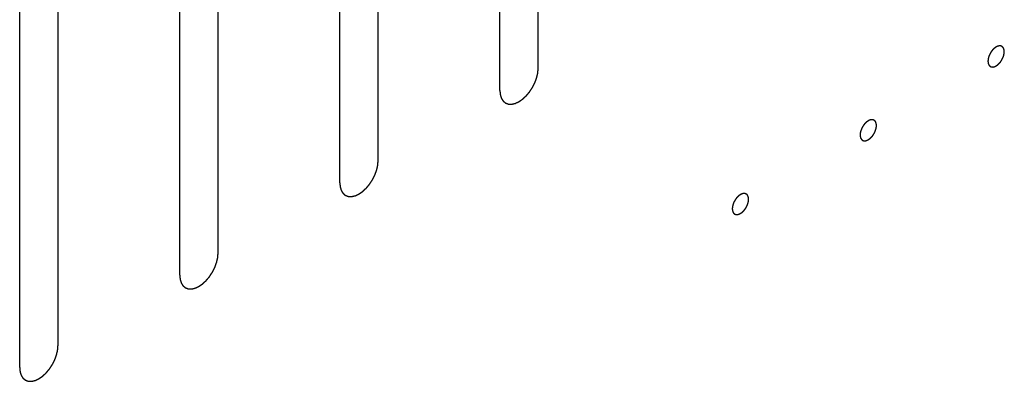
# Model space of a CAD drawing. Header units: inches. Extents: x 6 to 353, y 6 to 228.
# Tile 166 of 256: x 335.489 to 336.85, y 117.518 to 118.018. Entities that reach past the tile are written whole.
import ezdxf

# ---------------------------------------------------------------- set-up
doc = ezdxf.new("R2010")
doc.units = ezdxf.units.IN
doc.header["$LTSCALE"] = 19.946667
doc.header["$MEASUREMENT"] = 0
doc.linetypes.add('HIDDEN', pattern=[0.2, 0.1, -0.1])
doc.layers.add('DEFAULT_2', color=7, linetype='HIDDEN')

msp = doc.modelspace()

# ---------------------------------------------------------------- linework, layer by layer
at = {"layer": 'DEFAULT_2', "color": 7, "linetype": 'HIDDEN'}
for p, q in [((336.2059, 117.9504), (336.2059, 118.9098)), ((336.1529, 117.9198), (336.1529, 118.8792)), ((335.9846, 117.8226), (335.9846, 118.782)), ((335.9315, 117.792), (335.9315, 118.7514)), ((335.7632, 117.6949), (335.7632, 118.6542)), ((335.7102, 117.6642), (335.7102, 118.6236)), ((335.5419, 117.5671), (335.5419, 118.5265)), ((335.4889, 117.5365), (335.4889, 118.4958))]:
    msp.add_line(p, q, dxfattribs=at)
for points, knots in [([(336.8391, 117.98), (336.8387, 117.9798), (336.8382, 117.9794), (336.8375, 117.9789), (336.8369, 117.9785), (336.8364, 117.978), (336.8358, 117.9775), (336.8353, 117.977), (336.8348, 117.9766), (336.8343, 117.9759), (336.8338, 117.9754), (336.8333, 117.9748), (336.8328, 117.9742), (336.8324, 117.9735), (336.832, 117.9729), (336.8315, 117.9722), (336.8311, 117.9716), (336.8308, 117.9709), (336.8304, 117.9702), (336.8301, 117.9695), (336.8297, 117.9688), (336.8294, 117.9681), (336.8292, 117.9674), (336.8289, 117.9666), (336.8286, 117.9659), (336.8285, 117.9652), (336.8283, 117.9645), (336.8282, 117.9638), (336.828, 117.9631), (336.828, 117.9624), (336.8279, 117.9618), (336.8278, 117.9611), (336.8278, 117.9604), (336.8278, 117.9598), (336.8279, 117.9592), (336.8279, 117.9587), (336.828, 117.9583), (336.828, 117.958), (336.8281, 117.9577), (336.8282, 117.9574), (336.8283, 117.957), (336.8284, 117.9565), (336.8286, 117.9562), (336.8286, 117.9559), (336.8288, 117.9557), (336.8289, 117.9554), (336.8292, 117.9551), (336.8294, 117.9547), (336.8295, 117.9545), (336.8297, 117.9543), (336.8299, 117.9541), (336.8301, 117.9539), (336.8304, 117.9537), (336.8307, 117.9534), (336.8309, 117.9532), (336.8311, 117.9531), (336.8313, 117.953), (336.8316, 117.9529), (336.832, 117.9528), (336.8323, 117.9526), (336.8326, 117.9525), (336.8328, 117.9524), (336.833, 117.9524), (336.8334, 117.9524), (336.8338, 117.9524), (336.8342, 117.9524), (336.8345, 117.9524), (336.8347, 117.9523), (336.835, 117.9524), (336.8354, 117.9525), (336.8358, 117.9526), (336.8362, 117.9527), (336.8366, 117.9528), (336.8369, 117.9528), (336.8371, 117.953), (336.8375, 117.9531), (336.8382, 117.9534), (336.8387, 117.9537), (336.8391, 117.9539)], [0, 0, 0, 0, 0.03125, 0.046875, 0.0625, 0.078125, 0.09375, 0.109375, 0.125, 0.140625, 0.15625, 0.171875, 0.1875, 0.203125, 0.21875, 0.234375, 0.25, 0.265625, 0.28125, 0.296875, 0.3125, 0.328125, 0.34375, 0.359375, 0.375, 0.390625, 0.40625, 0.421875, 0.4375, 0.453125, 0.46875, 0.484375, 0.5, 0.515625, 0.53125, 0.546875, 0.554688, 0.5625, 0.570312, 0.578125, 0.59375, 0.609375, 0.617188, 0.625, 0.632812, 0.640625, 0.65625, 0.671875, 0.679688, 0.6875, 0.695312, 0.703125, 0.71875, 0.734375, 0.742188, 0.75, 0.757812, 0.765625, 0.78125, 0.796875, 0.804688, 0.8125, 0.820312, 0.828125, 0.84375, 0.859375, 0.867188, 0.875, 0.882812, 0.890625, 0.90625, 0.921875, 0.929688, 0.9375, 0.945312, 0.953125, 0.96875, 1, 1, 1, 1]), ([(336.8391, 117.9539), (336.8395, 117.9541), (336.84, 117.9545), (336.8407, 117.955), (336.8413, 117.9554), (336.8418, 117.9559), (336.8424, 117.9564), (336.8429, 117.9569), (336.8434, 117.9573), (336.8439, 117.9579), (336.8444, 117.9585), (336.8449, 117.9591), (336.8454, 117.9597), (336.8458, 117.9603), (336.8462, 117.961), (336.8467, 117.9617), (336.8471, 117.9623), (336.8474, 117.963), (336.8478, 117.9637), (336.8481, 117.9644), (336.8485, 117.9651), (336.8488, 117.9658), (336.849, 117.9665), (336.8493, 117.9672), (336.8496, 117.968), (336.8497, 117.9687), (336.8499, 117.9694), (336.85, 117.9701), (336.8502, 117.9708), (336.8502, 117.9714), (336.8503, 117.9721), (336.8503, 117.9728), (336.8504, 117.9735), (336.8503, 117.9741), (336.8503, 117.9747), (336.8503, 117.9752), (336.8502, 117.9756), (336.8502, 117.9759), (336.8501, 117.9761), (336.85, 117.9765), (336.8499, 117.9769), (336.8497, 117.9774), (336.8496, 117.9777), (336.8496, 117.978), (336.8494, 117.9782), (336.8493, 117.9784), (336.849, 117.9788), (336.8488, 117.9791), (336.8486, 117.9794), (336.8485, 117.9796), (336.8483, 117.9798), (336.8481, 117.98), (336.8478, 117.9802), (336.8475, 117.9805), (336.8473, 117.9806), (336.8471, 117.9808), (336.8469, 117.9809), (336.8466, 117.981), (336.8462, 117.9811), (336.8459, 117.9812), (336.8456, 117.9813), (336.8454, 117.9815), (336.8451, 117.9814), (336.8448, 117.9815), (336.8444, 117.9815), (336.844, 117.9815), (336.8437, 117.9815), (336.8435, 117.9815), (336.8432, 117.9814), (336.8428, 117.9814), (336.8424, 117.9813), (336.842, 117.9812), (336.8416, 117.9811), (336.8413, 117.9811), (336.8411, 117.9809), (336.8407, 117.9807), (336.84, 117.9804), (336.8395, 117.9802), (336.8391, 117.98)], [0, 0, 0, 0, 0.03125, 0.046875, 0.0625, 0.078125, 0.09375, 0.109375, 0.125, 0.140625, 0.15625, 0.171875, 0.1875, 0.203125, 0.21875, 0.234375, 0.25, 0.265625, 0.28125, 0.296875, 0.3125, 0.328125, 0.34375, 0.359375, 0.375, 0.390625, 0.40625, 0.421875, 0.4375, 0.453125, 0.46875, 0.484375, 0.5, 0.515625, 0.53125, 0.546875, 0.554688, 0.5625, 0.570312, 0.578125, 0.59375, 0.609375, 0.617188, 0.625, 0.632812, 0.640625, 0.65625, 0.671875, 0.679688, 0.6875, 0.695312, 0.703125, 0.71875, 0.734375, 0.742188, 0.75, 0.757812, 0.765625, 0.78125, 0.796875, 0.804688, 0.8125, 0.820312, 0.828125, 0.84375, 0.859375, 0.867188, 0.875, 0.882812, 0.890625, 0.90625, 0.921875, 0.929688, 0.9375, 0.945312, 0.953125, 0.96875, 1, 1, 1, 1]), ([(336.1529, 117.9198), (336.1529, 117.9189), (336.1531, 117.9174), (336.1532, 117.9158), (336.1533, 117.915), (336.1533, 117.9145), (336.1533, 117.9141), (336.1535, 117.9138), (336.1536, 117.9134), (336.1538, 117.9127), (336.1541, 117.9117), (336.1544, 117.9107), (336.1546, 117.91), (336.1548, 117.9096), (336.1548, 117.9093), (336.155, 117.909), (336.1552, 117.9087), (336.1556, 117.9082), (336.1561, 117.9073), (336.1566, 117.9065), (336.1569, 117.906), (336.1571, 117.9057), (336.1573, 117.9054), (336.1575, 117.9052), (336.1578, 117.905), (336.1583, 117.9046), (336.159, 117.904), (336.1596, 117.9034), (336.1601, 117.903), (336.1604, 117.9028), (336.1606, 117.9026), (336.1609, 117.9025), (336.1612, 117.9024), (336.1618, 117.9022), (336.1626, 117.9019), (336.1635, 117.9016), (336.164, 117.9014), (336.1644, 117.9012), (336.1646, 117.9011), (336.1649, 117.9011), (336.1653, 117.9011), (336.166, 117.9011), (336.1669, 117.901), (336.1679, 117.901), (336.1685, 117.901), (336.1689, 117.901), (336.1692, 117.9009), (336.1695, 117.901), (336.1699, 117.9011), (336.1706, 117.9013), (336.1717, 117.9015), (336.1727, 117.9017), (336.1734, 117.9019), (336.1738, 117.902), (336.1741, 117.902), (336.1745, 117.9022), (336.1749, 117.9024), (336.1754, 117.9027), (336.1761, 117.903), (336.177, 117.9034), (336.1778, 117.9038), (336.1786, 117.9041), (336.179, 117.9043), (336.1794, 117.9045), (336.1797, 117.9047), (336.1801, 117.905), (336.1809, 117.9055), (336.1819, 117.9063), (336.183, 117.907), (336.1839, 117.9076), (336.1845, 117.908), (336.1851, 117.9086), (336.186, 117.9094), (336.187, 117.9103), (336.188, 117.9113), (336.1889, 117.9121), (336.1895, 117.9126), (336.19, 117.9133), (336.1908, 117.9142), (336.1918, 117.9154), (336.1927, 117.9165), (336.1935, 117.9174), (336.1941, 117.918), (336.1945, 117.9189), (336.1952, 117.9199), (336.1961, 117.9212), (336.1969, 117.9225), (336.1976, 117.9235), (336.1981, 117.9243), (336.1985, 117.9251), (336.1991, 117.9262), (336.1998, 117.9275), (336.2005, 117.9289), (336.201, 117.93), (336.2014, 117.9308), (336.2017, 117.9316), (336.2021, 117.9327), (336.2026, 117.9341), (336.2031, 117.9355), (336.2035, 117.9366), (336.2039, 117.9375), (336.204, 117.9383), (336.2043, 117.9394), (336.2046, 117.9408), (336.2049, 117.9421), (336.2052, 117.9432), (336.2054, 117.9441), (336.2054, 117.9449), (336.2055, 117.9459), (336.2057, 117.9478), (336.2058, 117.9494), (336.2059, 117.9504)], [0, 0, 0, 0, 0.03125, 0.046875, 0.054688, 0.058594, 0.0625, 0.066406, 0.070312, 0.078125, 0.09375, 0.109375, 0.117188, 0.121094, 0.125, 0.128906, 0.132812, 0.140625, 0.15625, 0.171875, 0.179688, 0.183594, 0.1875, 0.191406, 0.195312, 0.203125, 0.21875, 0.234375, 0.242188, 0.246094, 0.25, 0.253906, 0.257812, 0.265625, 0.28125, 0.296875, 0.304688, 0.308594, 0.3125, 0.316406, 0.320312, 0.328125, 0.34375, 0.359375, 0.367188, 0.371094, 0.375, 0.378906, 0.382812, 0.390625, 0.40625, 0.421875, 0.429688, 0.433594, 0.4375, 0.441406, 0.445312, 0.453125, 0.460938, 0.46875, 0.484375, 0.492188, 0.496094, 0.5, 0.503906, 0.507812, 0.515625, 0.53125, 0.546875, 0.554688, 0.5625, 0.570312, 0.578125, 0.59375, 0.609375, 0.617188, 0.625, 0.632812, 0.640625, 0.65625, 0.671875, 0.679688, 0.6875, 0.695312, 0.703125, 0.71875, 0.734375, 0.742188, 0.75, 0.757812, 0.765625, 0.78125, 0.796875, 0.804688, 0.8125, 0.820312, 0.828125, 0.84375, 0.859375, 0.867188, 0.875, 0.882812, 0.890625, 0.90625, 0.921875, 0.929688, 0.9375, 0.945312, 0.953125, 0.96875, 1, 1, 1, 1]), ([(336.6623, 117.8779), (336.662, 117.8777), (336.6614, 117.8773), (336.6607, 117.8768), (336.6601, 117.8765), (336.6596, 117.8759), (336.6591, 117.8755), (336.6585, 117.875), (336.658, 117.8745), (336.6575, 117.8739), (336.657, 117.8733), (336.6566, 117.8727), (336.656, 117.8722), (336.6556, 117.8715), (336.6552, 117.8708), (336.6548, 117.8702), (336.6543, 117.8695), (336.654, 117.8688), (336.6536, 117.8681), (336.6533, 117.8674), (336.6529, 117.8667), (336.6527, 117.866), (336.6524, 117.8653), (336.6521, 117.8646), (336.6518, 117.8639), (336.6517, 117.8632), (336.6515, 117.8625), (336.6514, 117.8618), (336.6512, 117.8611), (336.6512, 117.8604), (336.6511, 117.8597), (336.6511, 117.859), (336.651, 117.8583), (336.6511, 117.8577), (336.6511, 117.8571), (336.6512, 117.8566), (336.6512, 117.8562), (336.6512, 117.8559), (336.6513, 117.8557), (336.6514, 117.8553), (336.6515, 117.8549), (336.6517, 117.8545), (336.6518, 117.8541), (336.6518, 117.8538), (336.652, 117.8537), (336.6522, 117.8534), (336.6524, 117.853), (336.6526, 117.8527), (336.6528, 117.8524), (336.6529, 117.8522), (336.6531, 117.8521), (336.6533, 117.8519), (336.6536, 117.8516), (336.6539, 117.8514), (336.6541, 117.8512), (336.6543, 117.851), (336.6545, 117.8509), (336.6548, 117.8508), (336.6552, 117.8507), (336.6555, 117.8506), (336.6558, 117.8505), (336.656, 117.8504), (336.6563, 117.8504), (336.6566, 117.8504), (336.657, 117.8504), (336.6574, 117.8503), (336.6577, 117.8503), (336.658, 117.8503), (336.6582, 117.8504), (336.6586, 117.8504), (336.659, 117.8505), (336.6595, 117.8506), (336.6598, 117.8507), (336.6601, 117.8508), (336.6604, 117.8509), (336.6607, 117.8511), (336.6614, 117.8514), (336.6619, 117.8516), (336.6623, 117.8518)], [0, 0, 0, 0, 0.03125, 0.046875, 0.0625, 0.078125, 0.09375, 0.109375, 0.125, 0.140625, 0.15625, 0.171875, 0.1875, 0.203125, 0.21875, 0.234375, 0.25, 0.265625, 0.28125, 0.296875, 0.3125, 0.328125, 0.34375, 0.359375, 0.375, 0.390625, 0.40625, 0.421875, 0.4375, 0.453125, 0.46875, 0.484375, 0.5, 0.515625, 0.53125, 0.546875, 0.554688, 0.5625, 0.570312, 0.578125, 0.59375, 0.609375, 0.617188, 0.625, 0.632812, 0.640625, 0.65625, 0.671875, 0.679688, 0.6875, 0.695312, 0.703125, 0.71875, 0.734375, 0.742188, 0.75, 0.757812, 0.765625, 0.78125, 0.796875, 0.804688, 0.8125, 0.820312, 0.828125, 0.84375, 0.859375, 0.867188, 0.875, 0.882812, 0.890625, 0.90625, 0.921875, 0.929688, 0.9375, 0.945312, 0.953125, 0.96875, 1, 1, 1, 1]), ([(336.6623, 117.8518), (336.6627, 117.8521), (336.6632, 117.8524), (336.664, 117.853), (336.6645, 117.8533), (336.665, 117.8538), (336.6656, 117.8543), (336.6661, 117.8548), (336.6666, 117.8553), (336.6671, 117.8559), (336.6676, 117.8564), (336.6681, 117.857), (336.6686, 117.8576), (336.669, 117.8583), (336.6695, 117.8589), (336.6699, 117.8596), (336.6703, 117.8603), (336.6707, 117.861), (336.671, 117.8616), (336.6714, 117.8623), (336.6717, 117.863), (336.672, 117.8638), (336.6722, 117.8645), (336.6725, 117.8652), (336.6728, 117.8659), (336.6729, 117.8666), (336.6731, 117.8673), (336.6732, 117.868), (336.6734, 117.8687), (336.6735, 117.8694), (336.6735, 117.8701), (336.6736, 117.8707), (336.6737, 117.8714), (336.6736, 117.872), (336.6735, 117.8726), (336.6735, 117.8731), (336.6734, 117.8735), (336.6734, 117.8738), (336.6733, 117.8741), (336.6732, 117.8744), (336.6731, 117.8749), (336.673, 117.8753), (336.6729, 117.8756), (336.6728, 117.8759), (336.6726, 117.8761), (336.6725, 117.8764), (336.6723, 117.8767), (336.672, 117.8771), (336.6719, 117.8773), (336.6718, 117.8776), (336.6716, 117.8777), (336.6713, 117.8779), (336.671, 117.8781), (336.6707, 117.8784), (336.6705, 117.8786), (336.6703, 117.8788), (336.6701, 117.8788), (336.6698, 117.8789), (336.6695, 117.8791), (336.6691, 117.8792), (336.6688, 117.8793), (336.6686, 117.8794), (336.6684, 117.8794), (336.668, 117.8794), (336.6676, 117.8794), (336.6672, 117.8794), (336.6669, 117.8794), (336.6667, 117.8795), (336.6664, 117.8794), (336.6661, 117.8793), (336.6656, 117.8792), (336.6652, 117.8791), (336.6648, 117.879), (336.6646, 117.879), (336.6643, 117.8788), (336.6639, 117.8787), (336.6633, 117.8784), (336.6627, 117.8781), (336.6623, 117.8779)], [0, 0, 0, 0, 0.03125, 0.046875, 0.0625, 0.078125, 0.09375, 0.109375, 0.125, 0.140625, 0.15625, 0.171875, 0.1875, 0.203125, 0.21875, 0.234375, 0.25, 0.265625, 0.28125, 0.296875, 0.3125, 0.328125, 0.34375, 0.359375, 0.375, 0.390625, 0.40625, 0.421875, 0.4375, 0.453125, 0.46875, 0.484375, 0.5, 0.515625, 0.53125, 0.546875, 0.554688, 0.5625, 0.570312, 0.578125, 0.59375, 0.609375, 0.617188, 0.625, 0.632812, 0.640625, 0.65625, 0.671875, 0.679688, 0.6875, 0.695312, 0.703125, 0.71875, 0.734375, 0.742188, 0.75, 0.757812, 0.765625, 0.78125, 0.796875, 0.804688, 0.8125, 0.820312, 0.828125, 0.84375, 0.859375, 0.867188, 0.875, 0.882812, 0.890625, 0.90625, 0.921875, 0.929688, 0.9375, 0.945312, 0.953125, 0.96875, 1, 1, 1, 1]), ([(335.9315, 117.792), (335.9316, 117.7911), (335.9317, 117.7897), (335.9319, 117.788), (335.932, 117.7872), (335.932, 117.7867), (335.932, 117.7863), (335.9321, 117.7861), (335.9323, 117.7856), (335.9325, 117.7849), (335.9328, 117.7839), (335.9331, 117.7829), (335.9333, 117.7822), (335.9334, 117.7818), (335.9335, 117.7815), (335.9337, 117.7813), (335.9339, 117.7809), (335.9342, 117.7804), (335.9347, 117.7796), (335.9353, 117.7788), (335.9356, 117.7782), (335.9358, 117.7779), (335.9359, 117.7776), (335.9362, 117.7775), (335.9364, 117.7772), (335.9369, 117.7768), (335.9376, 117.7762), (335.9383, 117.7757), (335.9388, 117.7752), (335.9391, 117.775), (335.9393, 117.7748), (335.9395, 117.7748), (335.9399, 117.7746), (335.9405, 117.7744), (335.9413, 117.7741), (335.9421, 117.7738), (335.9427, 117.7736), (335.943, 117.7735), (335.9433, 117.7733), (335.9436, 117.7734), (335.944, 117.7733), (335.9446, 117.7733), (335.9456, 117.7733), (335.9465, 117.7732), (335.9472, 117.7732), (335.9476, 117.7732), (335.9478, 117.7731), (335.9482, 117.7732), (335.9486, 117.7733), (335.9493, 117.7735), (335.9503, 117.7737), (335.9514, 117.774), (335.9521, 117.7741), (335.9525, 117.7742), (335.9528, 117.7743), (335.9531, 117.7744), (335.9536, 117.7746), (335.9541, 117.7749), (335.9548, 117.7752), (335.9556, 117.7756), (335.9565, 117.776), (335.9573, 117.7763), (335.9577, 117.7766), (335.958, 117.7767), (335.9584, 117.7769), (335.9588, 117.7772), (335.9595, 117.7777), (335.9606, 117.7785), (335.9617, 117.7792), (335.9626, 117.7798), (335.9632, 117.7802), (335.9638, 117.7808), (335.9646, 117.7816), (335.9657, 117.7826), (335.9667, 117.7835), (335.9675, 117.7843), (335.9682, 117.7848), (335.9687, 117.7855), (335.9695, 117.7864), (335.9704, 117.7876), (335.9714, 117.7887), (335.9721, 117.7896), (335.9727, 117.7903), (335.9732, 117.7911), (335.9739, 117.7921), (335.9748, 117.7934), (335.9756, 117.7947), (335.9763, 117.7957), (335.9768, 117.7965), (335.9772, 117.7973), (335.9778, 117.7984), (335.9784, 117.7998), (335.9791, 117.8011), (335.9797, 117.8022), (335.9801, 117.803), (335.9804, 117.8038), (335.9808, 117.805), (335.9813, 117.8064), (335.9818, 117.8077), (335.9822, 117.8089), (335.9826, 117.8097), (335.9827, 117.8105), (335.983, 117.8116), (335.9833, 117.813), (335.9836, 117.8144), (335.9838, 117.8155), (335.9841, 117.8163), (335.9841, 117.8171), (335.9842, 117.8181), (335.9843, 117.82), (335.9845, 117.8216), (335.9846, 117.8226)], [0, 0, 0, 0, 0.03125, 0.046875, 0.054688, 0.058594, 0.0625, 0.066406, 0.070312, 0.078125, 0.09375, 0.109375, 0.117188, 0.121094, 0.125, 0.128906, 0.132812, 0.140625, 0.15625, 0.171875, 0.179688, 0.183594, 0.1875, 0.191406, 0.195312, 0.203125, 0.21875, 0.234375, 0.242188, 0.246094, 0.25, 0.253906, 0.257812, 0.265625, 0.28125, 0.296875, 0.304688, 0.308594, 0.3125, 0.316406, 0.320312, 0.328125, 0.34375, 0.359375, 0.367188, 0.371094, 0.375, 0.378906, 0.382812, 0.390625, 0.40625, 0.421875, 0.429688, 0.433594, 0.4375, 0.441406, 0.445312, 0.453125, 0.460938, 0.46875, 0.484375, 0.492188, 0.496094, 0.5, 0.503906, 0.507812, 0.515625, 0.53125, 0.546875, 0.554688, 0.5625, 0.570312, 0.578125, 0.59375, 0.609375, 0.617188, 0.625, 0.632812, 0.640625, 0.65625, 0.671875, 0.679688, 0.6875, 0.695312, 0.703125, 0.71875, 0.734375, 0.742188, 0.75, 0.757812, 0.765625, 0.78125, 0.796875, 0.804688, 0.8125, 0.820312, 0.828125, 0.84375, 0.859375, 0.867188, 0.875, 0.882812, 0.890625, 0.90625, 0.921875, 0.929688, 0.9375, 0.945312, 0.953125, 0.96875, 1, 1, 1, 1]), ([(336.4855, 117.7759), (336.4852, 117.7756), (336.4846, 117.7753), (336.4839, 117.7747), (336.4833, 117.7744), (336.4828, 117.7739), (336.4823, 117.7734), (336.4818, 117.7729), (336.4812, 117.7724), (336.4808, 117.7718), (336.4803, 117.7712), (336.4798, 117.7707), (336.4793, 117.7701), (336.4789, 117.7694), (336.4784, 117.7688), (336.478, 117.7681), (336.4775, 117.7674), (336.4772, 117.7667), (336.4768, 117.766), (336.4765, 117.7654), (336.4761, 117.7647), (336.4759, 117.7639), (336.4756, 117.7632), (336.4754, 117.7625), (336.4751, 117.7618), (336.4749, 117.7611), (336.4748, 117.7604), (336.4746, 117.7597), (336.4744, 117.759), (336.4744, 117.7583), (336.4743, 117.7576), (336.4743, 117.757), (336.4742, 117.7563), (336.4743, 117.7557), (336.4743, 117.7551), (336.4744, 117.7546), (336.4744, 117.7542), (336.4744, 117.7539), (336.4745, 117.7536), (336.4746, 117.7533), (336.4748, 117.7528), (336.4749, 117.7524), (336.475, 117.7521), (336.4751, 117.7518), (336.4752, 117.7516), (336.4754, 117.7513), (336.4756, 117.751), (336.4758, 117.7506), (336.476, 117.7504), (336.4761, 117.7501), (336.4763, 117.75), (336.4765, 117.7498), (336.4768, 117.7496), (336.4771, 117.7493), (336.4774, 117.7491), (336.4775, 117.7489), (336.4778, 117.7489), (336.478, 117.7488), (336.4784, 117.7486), (336.4788, 117.7485), (336.479, 117.7484), (336.4792, 117.7483), (336.4795, 117.7483), (336.4798, 117.7483), (336.4802, 117.7483), (336.4806, 117.7483), (336.481, 117.7483), (336.4812, 117.7482), (336.4815, 117.7483), (336.4818, 117.7484), (336.4823, 117.7485), (336.4827, 117.7486), (336.483, 117.7487), (336.4833, 117.7487), (336.4836, 117.7489), (336.484, 117.749), (336.4846, 117.7493), (336.4852, 117.7496), (336.4855, 117.7498)], [0, 0, 0, 0, 0.03125, 0.046875, 0.0625, 0.078125, 0.09375, 0.109375, 0.125, 0.140625, 0.15625, 0.171875, 0.1875, 0.203125, 0.21875, 0.234375, 0.25, 0.265625, 0.28125, 0.296875, 0.3125, 0.328125, 0.34375, 0.359375, 0.375, 0.390625, 0.40625, 0.421875, 0.4375, 0.453125, 0.46875, 0.484375, 0.5, 0.515625, 0.53125, 0.546875, 0.554688, 0.5625, 0.570312, 0.578125, 0.59375, 0.609375, 0.617188, 0.625, 0.632812, 0.640625, 0.65625, 0.671875, 0.679688, 0.6875, 0.695312, 0.703125, 0.71875, 0.734375, 0.742188, 0.75, 0.757812, 0.765625, 0.78125, 0.796875, 0.804688, 0.8125, 0.820312, 0.828125, 0.84375, 0.859375, 0.867188, 0.875, 0.882812, 0.890625, 0.90625, 0.921875, 0.929688, 0.9375, 0.945312, 0.953125, 0.96875, 1, 1, 1, 1]), ([(336.4855, 117.7498), (336.4859, 117.75), (336.4865, 117.7504), (336.4872, 117.7509), (336.4877, 117.7512), (336.4883, 117.7518), (336.4888, 117.7522), (336.4893, 117.7527), (336.4899, 117.7532), (336.4903, 117.7538), (336.4908, 117.7544), (336.4913, 117.755), (336.4918, 117.7555), (336.4922, 117.7562), (336.4927, 117.7569), (336.4931, 117.7575), (336.4936, 117.7582), (336.4939, 117.7589), (336.4943, 117.7596), (336.4946, 117.7603), (336.495, 117.761), (336.4952, 117.7617), (336.4955, 117.7624), (336.4957, 117.7631), (336.496, 117.7638), (336.4961, 117.7645), (336.4963, 117.7652), (336.4965, 117.7659), (336.4967, 117.7666), (336.4967, 117.7673), (336.4968, 117.768), (336.4968, 117.7687), (336.4969, 117.7694), (336.4968, 117.7699), (336.4968, 117.7706), (336.4967, 117.7711), (336.4967, 117.7715), (336.4967, 117.7718), (336.4966, 117.772), (336.4965, 117.7724), (336.4963, 117.7728), (336.4962, 117.7732), (336.4961, 117.7736), (336.496, 117.7739), (336.4959, 117.774), (336.4957, 117.7743), (336.4955, 117.7747), (336.4953, 117.775), (336.4951, 117.7753), (336.495, 117.7755), (336.4948, 117.7756), (336.4946, 117.7758), (336.4943, 117.7761), (336.494, 117.7763), (336.4937, 117.7765), (336.4936, 117.7767), (336.4933, 117.7767), (336.493, 117.7769), (336.4927, 117.777), (336.4923, 117.7771), (336.4921, 117.7772), (336.4918, 117.7773), (336.4916, 117.7773), (336.4913, 117.7773), (336.4909, 117.7773), (336.4905, 117.7774), (336.4901, 117.7774), (336.4899, 117.7774), (336.4896, 117.7773), (336.4893, 117.7773), (336.4888, 117.7772), (336.4884, 117.7771), (336.488, 117.777), (336.4878, 117.7769), (336.4875, 117.7768), (336.4871, 117.7766), (336.4865, 117.7763), (336.4859, 117.7761), (336.4855, 117.7759)], [0, 0, 0, 0, 0.03125, 0.046875, 0.0625, 0.078125, 0.09375, 0.109375, 0.125, 0.140625, 0.15625, 0.171875, 0.1875, 0.203125, 0.21875, 0.234375, 0.25, 0.265625, 0.28125, 0.296875, 0.3125, 0.328125, 0.34375, 0.359375, 0.375, 0.390625, 0.40625, 0.421875, 0.4375, 0.453125, 0.46875, 0.484375, 0.5, 0.515625, 0.53125, 0.546875, 0.554688, 0.5625, 0.570312, 0.578125, 0.59375, 0.609375, 0.617188, 0.625, 0.632812, 0.640625, 0.65625, 0.671875, 0.679688, 0.6875, 0.695312, 0.703125, 0.71875, 0.734375, 0.742188, 0.75, 0.757812, 0.765625, 0.78125, 0.796875, 0.804688, 0.8125, 0.820312, 0.828125, 0.84375, 0.859375, 0.867188, 0.875, 0.882812, 0.890625, 0.90625, 0.921875, 0.929688, 0.9375, 0.945312, 0.953125, 0.96875, 1, 1, 1, 1]), ([(335.7102, 117.6642), (335.7103, 117.6633), (335.7104, 117.6619), (335.7106, 117.6602), (335.7106, 117.6594), (335.7107, 117.6589), (335.7107, 117.6586), (335.7108, 117.6583), (335.7109, 117.6579), (335.7111, 117.6572), (335.7115, 117.6561), (335.7118, 117.6551), (335.712, 117.6544), (335.7121, 117.654), (335.7122, 117.6537), (335.7124, 117.6535), (335.7126, 117.6532), (335.7129, 117.6526), (335.7134, 117.6518), (335.7139, 117.651), (335.7143, 117.6504), (335.7145, 117.6501), (335.7146, 117.6498), (335.7148, 117.6497), (335.7151, 117.6494), (335.7156, 117.649), (335.7163, 117.6485), (335.717, 117.6479), (335.7175, 117.6475), (335.7178, 117.6472), (335.718, 117.647), (335.7182, 117.647), (335.7186, 117.6468), (335.7191, 117.6466), (335.72, 117.6463), (335.7208, 117.646), (335.7214, 117.6458), (335.7217, 117.6457), (335.722, 117.6456), (335.7223, 117.6456), (335.7226, 117.6456), (335.7233, 117.6455), (335.7243, 117.6455), (335.7252, 117.6455), (335.7259, 117.6454), (335.7262, 117.6454), (335.7265, 117.6454), (335.7268, 117.6455), (335.7273, 117.6456), (335.728, 117.6457), (335.729, 117.6459), (335.73, 117.6462), (335.7308, 117.6463), (335.7312, 117.6464), (335.7315, 117.6465), (335.7318, 117.6467), (335.7322, 117.6469), (335.7328, 117.6471), (335.7334, 117.6474), (335.7343, 117.6478), (335.7352, 117.6482), (335.736, 117.6486), (335.7364, 117.6488), (335.7367, 117.6489), (335.737, 117.6492), (335.7375, 117.6494), (335.7382, 117.65), (335.7393, 117.6507), (335.7404, 117.6514), (335.7412, 117.652), (335.7419, 117.6524), (335.7425, 117.6531), (335.7433, 117.6538), (335.7443, 117.6548), (335.7454, 117.6557), (335.7462, 117.6565), (335.7468, 117.657), (335.7474, 117.6578), (335.7482, 117.6587), (335.7491, 117.6598), (335.7501, 117.6609), (335.7508, 117.6618), (335.7514, 117.6625), (335.7519, 117.6633), (335.7526, 117.6643), (335.7534, 117.6656), (335.7543, 117.6669), (335.755, 117.6679), (335.7555, 117.6687), (335.7559, 117.6695), (335.7564, 117.6706), (335.7571, 117.672), (335.7578, 117.6733), (335.7583, 117.6744), (335.7588, 117.6752), (335.7591, 117.6761), (335.7595, 117.6772), (335.76, 117.6786), (335.7605, 117.68), (335.7609, 117.6811), (335.7612, 117.6819), (335.7614, 117.6827), (335.7616, 117.6838), (335.762, 117.6852), (335.7623, 117.6866), (335.7625, 117.6877), (335.7628, 117.6885), (335.7628, 117.6893), (335.7629, 117.6904), (335.763, 117.6922), (335.7632, 117.6938), (335.7632, 117.6949)], [0, 0, 0, 0, 0.03125, 0.046875, 0.054688, 0.058594, 0.0625, 0.066406, 0.070312, 0.078125, 0.09375, 0.109375, 0.117188, 0.121094, 0.125, 0.128906, 0.132812, 0.140625, 0.15625, 0.171875, 0.179688, 0.183594, 0.1875, 0.191406, 0.195312, 0.203125, 0.21875, 0.234375, 0.242188, 0.246094, 0.25, 0.253906, 0.257812, 0.265625, 0.28125, 0.296875, 0.304688, 0.308594, 0.3125, 0.316406, 0.320312, 0.328125, 0.34375, 0.359375, 0.367188, 0.371094, 0.375, 0.378906, 0.382812, 0.390625, 0.40625, 0.421875, 0.429688, 0.433594, 0.4375, 0.441406, 0.445312, 0.453125, 0.460938, 0.46875, 0.484375, 0.492188, 0.496094, 0.5, 0.503906, 0.507812, 0.515625, 0.53125, 0.546875, 0.554688, 0.5625, 0.570312, 0.578125, 0.59375, 0.609375, 0.617188, 0.625, 0.632812, 0.640625, 0.65625, 0.671875, 0.679688, 0.6875, 0.695312, 0.703125, 0.71875, 0.734375, 0.742188, 0.75, 0.757812, 0.765625, 0.78125, 0.796875, 0.804688, 0.8125, 0.820312, 0.828125, 0.84375, 0.859375, 0.867188, 0.875, 0.882812, 0.890625, 0.90625, 0.921875, 0.929688, 0.9375, 0.945312, 0.953125, 0.96875, 1, 1, 1, 1]), ([(335.4889, 117.5365), (335.489, 117.5355), (335.4891, 117.5341), (335.4892, 117.5324), (335.4893, 117.5316), (335.4894, 117.5312), (335.4894, 117.5308), (335.4895, 117.5305), (335.4896, 117.5301), (335.4898, 117.5294), (335.4901, 117.5284), (335.4904, 117.5274), (335.4907, 117.5266), (335.4908, 117.5262), (335.4909, 117.5259), (335.491, 117.5257), (335.4912, 117.5254), (335.4916, 117.5248), (335.4921, 117.524), (335.4926, 117.5232), (335.493, 117.5226), (335.4932, 117.5223), (335.4933, 117.522), (335.4935, 117.5219), (335.4938, 117.5217), (335.4943, 117.5213), (335.495, 117.5207), (335.4957, 117.5201), (335.4962, 117.5197), (335.4964, 117.5195), (335.4966, 117.5193), (335.4969, 117.5192), (335.4972, 117.5191), (335.4978, 117.5189), (335.4986, 117.5185), (335.4995, 117.5182), (335.5001, 117.518), (335.5004, 117.5179), (335.5006, 117.5178), (335.5009, 117.5178), (335.5013, 117.5178), (335.502, 117.5177), (335.5029, 117.5177), (335.5039, 117.5177), (335.5045, 117.5176), (335.5049, 117.5176), (335.5052, 117.5176), (335.5055, 117.5177), (335.5059, 117.5178), (335.5067, 117.5179), (335.5077, 117.5182), (335.5087, 117.5184), (335.5094, 117.5186), (335.5099, 117.5187), (335.5102, 117.5187), (335.5105, 117.5189), (335.5109, 117.5191), (335.5115, 117.5193), (335.5121, 117.5196), (335.513, 117.52), (335.5139, 117.5204), (335.5146, 117.5208), (335.5151, 117.521), (335.5154, 117.5211), (335.5157, 117.5214), (335.5162, 117.5217), (335.5169, 117.5222), (335.518, 117.5229), (335.519, 117.5237), (335.5199, 117.5243), (335.5206, 117.5247), (335.5212, 117.5253), (335.522, 117.526), (335.523, 117.527), (335.5241, 117.5279), (335.5249, 117.5287), (335.5255, 117.5293), (335.5261, 117.53), (335.5268, 117.5309), (335.5278, 117.532), (335.5287, 117.5331), (335.5295, 117.5341), (335.5301, 117.5347), (335.5306, 117.5355), (335.5313, 117.5365), (335.5321, 117.5378), (335.533, 117.5391), (335.5336, 117.5402), (335.5342, 117.5409), (335.5346, 117.5418), (335.5351, 117.5428), (335.5358, 117.5442), (335.5365, 117.5455), (335.537, 117.5466), (335.5375, 117.5474), (335.5377, 117.5483), (335.5382, 117.5494), (335.5387, 117.5508), (335.5392, 117.5522), (335.5396, 117.5533), (335.5399, 117.5541), (335.5401, 117.555), (335.5403, 117.5561), (335.5406, 117.5574), (335.541, 117.5588), (335.5412, 117.5599), (335.5414, 117.5607), (335.5414, 117.5615), (335.5416, 117.5626), (335.5417, 117.5644), (335.5418, 117.566), (335.5419, 117.5671)], [0, 0, 0, 0, 0.03125, 0.046875, 0.054688, 0.058594, 0.0625, 0.066406, 0.070312, 0.078125, 0.09375, 0.109375, 0.117188, 0.121094, 0.125, 0.128906, 0.132812, 0.140625, 0.15625, 0.171875, 0.179688, 0.183594, 0.1875, 0.191406, 0.195312, 0.203125, 0.21875, 0.234375, 0.242188, 0.246094, 0.25, 0.253906, 0.257812, 0.265625, 0.28125, 0.296875, 0.304688, 0.308594, 0.3125, 0.316406, 0.320312, 0.328125, 0.34375, 0.359375, 0.367188, 0.371094, 0.375, 0.378906, 0.382812, 0.390625, 0.40625, 0.421875, 0.429688, 0.433594, 0.4375, 0.441406, 0.445312, 0.453125, 0.460938, 0.46875, 0.484375, 0.492188, 0.496094, 0.5, 0.503906, 0.507812, 0.515625, 0.53125, 0.546875, 0.554688, 0.5625, 0.570312, 0.578125, 0.59375, 0.609375, 0.617188, 0.625, 0.632812, 0.640625, 0.65625, 0.671875, 0.679688, 0.6875, 0.695312, 0.703125, 0.71875, 0.734375, 0.742188, 0.75, 0.757812, 0.765625, 0.78125, 0.796875, 0.804688, 0.8125, 0.820312, 0.828125, 0.84375, 0.859375, 0.867188, 0.875, 0.882812, 0.890625, 0.90625, 0.921875, 0.929688, 0.9375, 0.945312, 0.953125, 0.96875, 1, 1, 1, 1])]:
    msp.add_open_spline(points, degree=3, knots=knots, dxfattribs=at)

doc.saveas('drawing.dxf')
